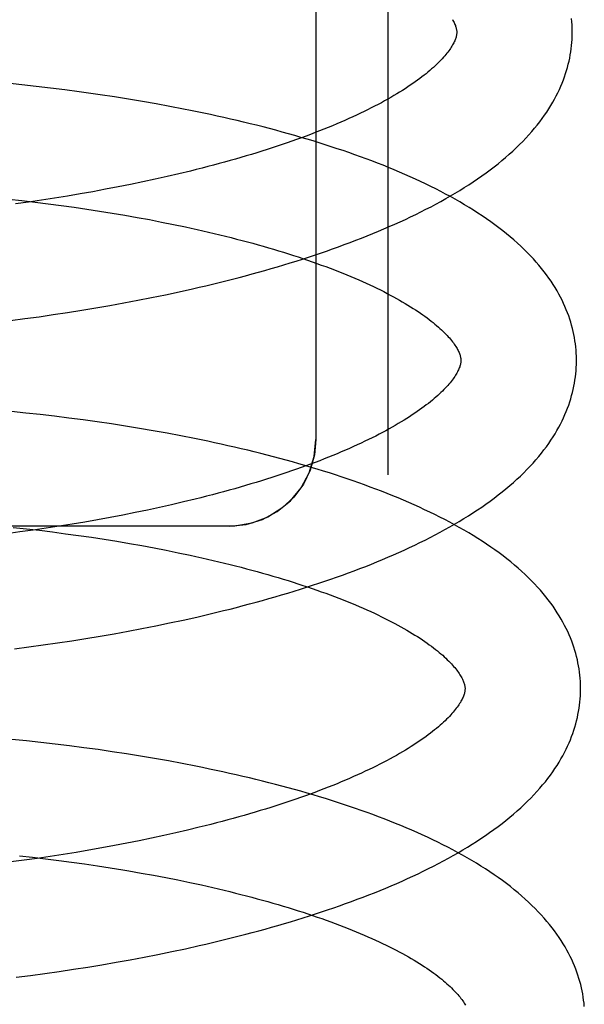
# Model space of a CAD drawing. Header units: inches. Extents: x 0 to 215, y 0 to 139.
# Tile 34 of 103: x 39.0271 to 39.1248, y 53.1208 to 53.2912. Entities that reach past the tile are written whole.
import ezdxf

# ---------------------------------------------------------------- set-up
doc = ezdxf.new("R2010")
doc.units = ezdxf.units.IN
doc.header["$LTSCALE"] = 11.804375
doc.header["$MEASUREMENT"] = 0
doc.linetypes.add('HIDDEN', pattern=[0.2, 0.1, -0.1])
doc.layers.add('DEFAULT_2', color=8, linetype='HIDDEN')

msp = doc.modelspace()

# ---------------------------------------------------------------- linework, layer by layer
at = {"layer": 'DEFAULT_2', "color": 8, "linetype": 'HIDDEN'}
for p, q in [((39.09083, 53.40176), (39.09083, 53.21243)), ((39.07833, 53.39145), (39.07833, 53.21854)), ((39.02747, 53.27992), (39.02498, 53.28018)), ((39.02995, 53.27965), (39.02747, 53.27992)), ((39.03242, 53.27936), (39.02995, 53.27965)), ((39.03489, 53.27905), (39.03242, 53.27936)), ((39.04103, 53.2782), (39.03859, 53.27855)), ((39.04347, 53.27783), (39.04103, 53.2782)), ((39.0459, 53.27745), (39.04347, 53.27783)), ((39.04831, 53.27705), (39.0459, 53.27745)), ((39.05071, 53.27662), (39.04831, 53.27705)), ((39.05309, 53.27619), (39.05071, 53.27662)), ((39.05258, 53.26404), (39.0505, 53.26357)), ((39.05463, 53.26451), (39.05258, 53.26404)), ((39.05665, 53.265), (39.05463, 53.26451)), ((39.04412, 53.26225), (39.04195, 53.26184)), ((39.04627, 53.26268), (39.04412, 53.26225)), ((39.04839, 53.26312), (39.04627, 53.26268)), ((39.0505, 53.26357), (39.04839, 53.26312)), ((39.03533, 53.26068), (39.03309, 53.26032)), ((39.03755, 53.26105), (39.03533, 53.26068)), ((39.03976, 53.26143), (39.03755, 53.26105)), ((39.04195, 53.26184), (39.03976, 53.26143)), ((39.02519, 53.26014), (39.02747, 53.25989)), ((39.02859, 53.25964), (39.02632, 53.25933)), ((39.02747, 53.25989), (39.02974, 53.25962)), ((39.03085, 53.25997), (39.02859, 53.25964)), ((39.02974, 53.25962), (39.032, 53.25934)), ((39.03309, 53.26032), (39.03085, 53.25997)), ((39.032, 53.25934), (39.03425, 53.25905)), ((39.03425, 53.25905), (39.03649, 53.25874)), ((39.03649, 53.25874), (39.03871, 53.25842)), ((39.03871, 53.25842), (39.04091, 53.25808)), ((39.04091, 53.25808), (39.0431, 53.25773)), ((39.0431, 53.25773), (39.04527, 53.25736)), ((39.04527, 53.25736), (39.04742, 53.25698)), ((39.04742, 53.25698), (39.04955, 53.25659)), ((39.04955, 53.25659), (39.05165, 53.25618)), ((39.05165, 53.25618), (39.05372, 53.25577)), ((39.04992, 53.2431), (39.05229, 53.24359)), ((39.05229, 53.24359), (39.05466, 53.2441)), ((39.05466, 53.2441), (39.057, 53.24462)), ((39.04026, 53.24131), (39.04269, 53.24173)), ((39.04269, 53.24173), (39.04511, 53.24217)), ((39.04511, 53.24217), (39.04752, 53.24263)), ((39.04752, 53.24263), (39.04992, 53.2431)), ((39.03042, 53.2398), (39.03289, 53.24015)), ((39.03289, 53.24015), (39.03536, 53.24052)), ((39.03536, 53.24052), (39.03781, 53.24091)), ((39.03781, 53.24091), (39.04026, 53.24131)), ((39.02547, 53.23914), (39.02795, 53.23946)), ((39.02795, 53.23946), (39.03042, 53.2398)), ((39.02815, 53.22313), (39.02567, 53.22339)), ((39.03063, 53.22286), (39.02815, 53.22313)), ((39.03311, 53.22257), (39.03063, 53.22286)), ((39.03558, 53.22226), (39.03311, 53.22257)), ((39.03805, 53.22194), (39.03558, 53.22226)), ((39.0405, 53.22159), (39.03805, 53.22194)), ((39.04295, 53.22123), (39.0405, 53.22159)), ((39.04538, 53.22086), (39.04295, 53.22123)), ((39.0478, 53.22046), (39.04538, 53.22086)), ((39.0502, 53.22005), (39.0478, 53.22046)), ((39.05259, 53.21962), (39.0502, 53.22005)), ((39.05497, 53.21917), (39.05259, 53.21962)), ((39.05543, 53.20774), (39.05338, 53.20726)), ((39.05745, 53.20823), (39.05543, 53.20774)), ((39.04919, 53.20634), (39.04707, 53.2059)), ((39.0513, 53.2068), (39.04919, 53.20634)), ((39.05338, 53.20726), (39.0513, 53.2068)), ((39.03835, 53.20427), (39.03613, 53.2039)), ((39.04056, 53.20466), (39.03835, 53.20427)), ((39.04275, 53.20506), (39.04056, 53.20466)), ((39.04492, 53.20547), (39.04275, 53.20506)), ((39.04707, 53.2059), (39.04492, 53.20547)), ((39.06333, 53.20354), (38.84333, 53.20354)), ((39.02711, 53.20255), (39.02484, 53.20225)), ((39.02596, 53.20334), (39.02824, 53.20309)), ((39.02938, 53.20286), (39.02711, 53.20255)), ((39.02824, 53.20309), (39.03051, 53.20283)), ((39.03164, 53.20319), (39.02938, 53.20286)), ((39.03051, 53.20283), (39.03278, 53.20255)), ((39.03389, 53.20354), (39.03164, 53.20319)), ((39.03278, 53.20255), (39.03503, 53.20225)), ((39.03613, 53.2039), (39.03389, 53.20354)), ((39.03503, 53.20225), (39.03727, 53.20194)), ((39.03727, 53.20194), (39.03949, 53.20162)), ((39.03949, 53.20162), (39.0417, 53.20128)), ((39.0417, 53.20128), (39.04389, 53.20093)), ((39.04389, 53.20093), (39.04606, 53.20056)), ((39.04606, 53.20056), (39.04821, 53.20018)), ((39.04821, 53.20018), (39.05033, 53.19979)), ((39.05033, 53.19979), (39.05243, 53.19938)), ((39.05243, 53.19938), (39.05451, 53.19896)), ((39.05301, 53.1868), (39.05538, 53.1873)), ((39.05538, 53.1873), (39.05772, 53.18783)), ((39.04583, 53.18538), (39.04824, 53.18584)), ((39.04824, 53.18584), (39.05064, 53.18631)), ((39.05064, 53.18631), (39.05301, 53.1868)), ((39.03608, 53.18373), (39.03853, 53.18412)), ((39.03853, 53.18412), (39.04098, 53.18452)), ((39.04098, 53.18452), (39.04341, 53.18494)), ((39.04341, 53.18494), (39.04583, 53.18538)), ((39.02619, 53.18235), (39.02867, 53.18267)), ((39.02867, 53.18267), (39.03115, 53.183)), ((39.03115, 53.183), (39.03361, 53.18336)), ((39.03361, 53.18336), (39.03608, 53.18373)), ((39.02824, 53.16641), (39.02574, 53.16666)), ((39.03073, 53.16614), (39.02824, 53.16641)), ((39.03322, 53.16585), (39.03073, 53.16614)), ((39.03571, 53.16555), (39.03322, 53.16585)), ((39.03818, 53.16522), (39.03571, 53.16555)), ((39.04065, 53.16488), (39.03818, 53.16522)), ((39.04311, 53.16453), (39.04065, 53.16488)), ((39.04555, 53.16415), (39.04311, 53.16453)), ((39.04799, 53.16376), (39.04555, 53.16415)), ((39.0504, 53.16335), (39.04799, 53.16376)), ((39.05281, 53.16292), (39.0504, 53.16335)), ((39.0552, 53.16248), (39.05281, 53.16292)), ((39.05817, 53.15144), (39.05615, 53.15095)), ((39.05202, 53.15), (39.04991, 53.14955)), ((39.05409, 53.15047), (39.05202, 53.15)), ((39.05615, 53.15095), (39.05409, 53.15047)), ((39.04346, 53.14827), (39.04128, 53.14787)), ((39.04563, 53.14868), (39.04346, 53.14827)), ((39.04778, 53.14911), (39.04563, 53.14868)), ((39.04991, 53.14955), (39.04778, 53.14911)), ((39.02703, 53.14651), (39.0293, 53.14626)), ((39.03236, 53.1464), (39.0301, 53.14607)), ((39.03461, 53.14675), (39.03236, 53.1464)), ((39.03685, 53.14711), (39.03461, 53.14675)), ((39.03907, 53.14748), (39.03685, 53.14711)), ((39.04128, 53.14787), (39.03907, 53.14748)), ((39.02783, 53.14576), (39.02555, 53.14546)), ((39.0301, 53.14607), (39.02783, 53.14576)), ((39.0293, 53.14626), (39.03157, 53.14599)), ((39.03157, 53.14599), (39.03383, 53.14571)), ((39.03383, 53.14571), (39.03607, 53.14542)), ((39.03607, 53.14542), (39.0383, 53.14511)), ((39.0383, 53.14511), (39.04052, 53.14478)), ((39.04052, 53.14478), (39.04272, 53.14444)), ((39.04598, 53.14391), (39.04813, 53.14353)), ((39.04813, 53.14353), (39.05026, 53.14314)), ((39.05026, 53.14314), (39.05237, 53.14274)), ((39.05237, 53.14274), (39.05445, 53.14233)), ((39.05445, 53.14233), (39.0565, 53.1419)), ((39.05577, 53.13044), (39.05813, 53.13097)), ((39.04861, 53.12898), (39.05101, 53.12945)), ((39.05101, 53.12945), (39.0534, 53.12994)), ((39.0534, 53.12994), (39.05577, 53.13044)), ((39.03886, 53.12726), (39.04132, 53.12766)), ((39.04132, 53.12766), (39.04376, 53.12808)), ((39.04376, 53.12808), (39.04619, 53.12852)), ((39.04619, 53.12852), (39.04861, 53.12898)), ((39.02897, 53.12582), (39.03145, 53.12616)), ((39.03145, 53.12616), (39.03393, 53.12651)), ((39.03393, 53.12651), (39.0364, 53.12688)), ((39.0364, 53.12688), (39.03886, 53.12726)), ((39.02648, 53.1255), (39.02897, 53.12582))]:
    msp.add_line(p, q, dxfattribs=at)
for points in [[(39.10197, 53.29123), (39.10208, 53.29105), (39.10218, 53.29086), (39.10227, 53.29069), (39.10235, 53.29051), (39.10243, 53.29035), (39.10249, 53.29019), (39.10254, 53.29004), (39.10259, 53.28989), (39.10263, 53.28976), (39.10266, 53.28963), (39.10269, 53.2895), (39.1027, 53.28938), (39.10272, 53.28926), (39.10273, 53.28915), (39.10273, 53.28904)], [(39.12273, 53.2893), (39.12272, 53.28975), (39.12269, 53.29029), (39.12266, 53.29083), (39.12261, 53.29137)], [(39.10273, 53.28904), (39.10273, 53.28893), (39.10272, 53.28882), (39.10271, 53.28869), (39.1027, 53.28857), (39.10267, 53.28844), (39.10264, 53.28831), (39.10261, 53.28816), (39.10256, 53.28802), (39.10251, 53.28786), (39.10245, 53.2877), (39.10238, 53.28753), (39.1023, 53.28736), (39.10221, 53.28718), (39.10212, 53.287), (39.10201, 53.28681), (39.1019, 53.28662), (39.10178, 53.28642), (39.10165, 53.28622), (39.10151, 53.28601), (39.10136, 53.2858), (39.1012, 53.28559), (39.10102, 53.28537), (39.10084, 53.28514), (39.10065, 53.28491), (39.10044, 53.28468), (39.10023, 53.28444), (39.1, 53.28419), (39.09976, 53.28395), (39.09951, 53.2837), (39.09925, 53.28344), (39.09897, 53.28318), (39.09869, 53.28292), (39.09839, 53.28266), (39.09808, 53.28239), (39.09775, 53.28212), (39.09742, 53.28184), (39.09707, 53.28157), (39.0967, 53.28128), (39.09633, 53.281), (39.09594, 53.28071), (39.09554, 53.28043), (39.09512, 53.28014), (39.09469, 53.27984), (39.09425, 53.27955), (39.0938, 53.27925), (39.09333, 53.27896), (39.09285, 53.27866), (39.09236, 53.27836), (39.09185, 53.27805), (39.09133, 53.27775), (39.09079, 53.27745), (39.09024, 53.27714), (39.08968, 53.27683), (39.08911, 53.27653), (39.08852, 53.27622), (39.08792, 53.27591), (39.08731, 53.27561), (39.08668, 53.2753), (39.08605, 53.27499), (39.0854, 53.27468), (39.08473, 53.27438), (39.08406, 53.27407), (39.08337, 53.27377), (39.08267, 53.27346), (39.08196, 53.27316), (39.08124, 53.27285), (39.0805, 53.27255), (39.07975, 53.27225), (39.07899, 53.27195), (39.07822, 53.27165), (39.07744, 53.27135), (39.07664, 53.27105), (39.07584, 53.27075), (39.07502, 53.27046), (39.0742, 53.27017), (39.07336, 53.26987), (39.07251, 53.26958), (39.07165, 53.2693), (39.07078, 53.26901), (39.06991, 53.26873), (39.06902, 53.26845), (39.06812, 53.26817), (39.06721, 53.26789), (39.0663, 53.26761), (39.06537, 53.26734), (39.06443, 53.26707), (39.06349, 53.2668), (39.06254, 53.26654), (39.06158, 53.26628), (39.06061, 53.26602), (39.05963, 53.26576), (39.05865, 53.2655), (39.05765, 53.26525), (39.05665, 53.265)], [(39.057, 53.24462), (39.05816, 53.24489), (39.05932, 53.24516), (39.06048, 53.24544), (39.06163, 53.24572), (39.06277, 53.24601), (39.06391, 53.2463), (39.06504, 53.24659), (39.06617, 53.24689), (39.06729, 53.24719), (39.0684, 53.2475), (39.06951, 53.24781), (39.07061, 53.24812), (39.0717, 53.24845), (39.07279, 53.24877), (39.07387, 53.2491), (39.07494, 53.24943), (39.07601, 53.24977), (39.07707, 53.25011), (39.07812, 53.25046), (39.07916, 53.25081), (39.0802, 53.25116), (39.08123, 53.25152), (39.08225, 53.25189), (39.08326, 53.25226), (39.08427, 53.25263), (39.08526, 53.25301), (39.08625, 53.25339), (39.08723, 53.25378), (39.0882, 53.25418), (39.08916, 53.25457), (39.09012, 53.25498), (39.09106, 53.25538), (39.092, 53.2558), (39.09292, 53.25622), (39.09384, 53.25664), (39.09475, 53.25707), (39.09565, 53.2575), (39.09653, 53.25794), (39.09741, 53.25838), (39.09828, 53.25883), (39.09914, 53.25929), (39.09998, 53.25975), (39.10082, 53.26022), (39.10164, 53.26069), (39.10245, 53.26117), (39.10326, 53.26166), (39.10404, 53.26215), (39.10482, 53.26264), (39.10559, 53.26314), (39.10634, 53.26365), (39.10707, 53.26416), (39.1078, 53.26468), (39.10851, 53.26521), (39.1092, 53.26574), (39.10988, 53.26627), (39.11054, 53.26681), (39.11119, 53.26736), (39.11182, 53.26791), (39.11244, 53.26846), (39.11303, 53.26902), (39.11361, 53.26958), (39.11416, 53.27014), (39.1147, 53.2707), (39.11522, 53.27126), (39.11572, 53.27183), (39.1162, 53.27239), (39.11666, 53.27296), (39.1171, 53.27352), (39.11753, 53.27409), (39.11793, 53.27465), (39.11831, 53.27521), (39.11868, 53.27578), (39.11903, 53.27634), (39.11936, 53.27689), (39.11967, 53.27745), (39.11996, 53.27801), (39.12024, 53.27856), (39.1205, 53.27911), (39.12075, 53.27966), (39.12098, 53.28021), (39.12119, 53.28076), (39.12139, 53.2813), (39.12158, 53.28185), (39.12175, 53.28239), (39.1219, 53.28293), (39.12204, 53.28347), (39.12217, 53.28401), (39.12229, 53.28455), (39.12239, 53.28509), (39.12248, 53.28563), (39.12255, 53.28617), (39.12261, 53.28671), (39.12266, 53.28724), (39.1227, 53.28778), (39.12272, 53.28832), (39.12273, 53.28885), (39.12273, 53.2893)], [(39.03859, 53.27855), (39.03736, 53.27872), (39.03489, 53.27905)], [(39.12345, 53.2325), (39.12344, 53.23296), (39.12342, 53.23349), (39.12338, 53.23403), (39.12333, 53.23456), (39.12327, 53.2351), (39.12319, 53.23563), (39.1231, 53.23617), (39.123, 53.2367), (39.12289, 53.23724), (39.12276, 53.23778), (39.12261, 53.23831), (39.12246, 53.23885), (39.12229, 53.23939), (39.12211, 53.23993), (39.12191, 53.24047), (39.12169, 53.24101), (39.12147, 53.24155), (39.12122, 53.24209), (39.12096, 53.24263), (39.12069, 53.24318), (39.1204, 53.24372), (39.12009, 53.24427), (39.11976, 53.24482), (39.11942, 53.24537), (39.11906, 53.24592), (39.11868, 53.24647), (39.11828, 53.24702), (39.11786, 53.24758), (39.11743, 53.24813), (39.11697, 53.24869), (39.11649, 53.24924), (39.116, 53.24979), (39.11549, 53.25034), (39.11495, 53.25089), (39.1144, 53.25144), (39.11383, 53.25199), (39.11324, 53.25253), (39.11263, 53.25308), (39.112, 53.25361), (39.11136, 53.25414), (39.1107, 53.25467), (39.11002, 53.25519), (39.10933, 53.25571), (39.10862, 53.25622), (39.1079, 53.25673), (39.10716, 53.25723), (39.10641, 53.25773), (39.10565, 53.25822), (39.10487, 53.2587), (39.10408, 53.25918), (39.10328, 53.25965), (39.10246, 53.26011), (39.10164, 53.26057), (39.1008, 53.26102), (39.09996, 53.26147), (39.0991, 53.2619), (39.09823, 53.26234), (39.09735, 53.26277), (39.09646, 53.26319), (39.09557, 53.2636), (39.09466, 53.26402), (39.09374, 53.26442), (39.09281, 53.26482), (39.09188, 53.26521), (39.09093, 53.2656), (39.08998, 53.26599), (39.08902, 53.26637), (39.08804, 53.26674), (39.08706, 53.26711), (39.08607, 53.26747), (39.08508, 53.26783), (39.08407, 53.26818), (39.08306, 53.26853), (39.08204, 53.26887), (39.08101, 53.26921), (39.07997, 53.26954), (39.07893, 53.26987), (39.07788, 53.2702), (39.07682, 53.27052), (39.07575, 53.27083), (39.07468, 53.27114), (39.07359, 53.27145), (39.07251, 53.27175), (39.07141, 53.27205), (39.07031, 53.27234), (39.0692, 53.27263), (39.06809, 53.27291), (39.06697, 53.27319), (39.06584, 53.27346), (39.06471, 53.27373), (39.06357, 53.274), (39.06243, 53.27426), (39.06128, 53.27451), (39.06012, 53.27477), (39.05896, 53.27501), (39.0578, 53.27526), (39.05663, 53.2755), (39.05545, 53.27573), (39.05309, 53.27619)], [(39.05372, 53.25577), (39.05577, 53.25533), (39.05678, 53.25511), (39.05779, 53.25489), (39.05879, 53.25466), (39.05978, 53.25443), (39.06076, 53.2542), (39.06174, 53.25397), (39.06271, 53.25373), (39.06367, 53.25349), (39.06462, 53.25324), (39.06556, 53.253), (39.06649, 53.25275), (39.06741, 53.2525), (39.06833, 53.25224), (39.06923, 53.25198), (39.07012, 53.25173), (39.07101, 53.25146), (39.07188, 53.2512), (39.07275, 53.25094), (39.0736, 53.25067), (39.07445, 53.2504), (39.07528, 53.25013), (39.07611, 53.24985), (39.07692, 53.24958), (39.07772, 53.2493), (39.07851, 53.24902), (39.07929, 53.24874), (39.08005, 53.24846), (39.08081, 53.24818), (39.08155, 53.24789), (39.08228, 53.24761), (39.083, 53.24732), (39.08371, 53.24703), (39.0844, 53.24674), (39.08509, 53.24646), (39.08576, 53.24617), (39.08641, 53.24588), (39.08706, 53.24558), (39.08769, 53.24529), (39.08831, 53.245), (39.08892, 53.24471), (39.08951, 53.24442), (39.0901, 53.24413), (39.09066, 53.24383), (39.09122, 53.24354), (39.09176, 53.24325), (39.09229, 53.24296), (39.0928, 53.24267), (39.09331, 53.24239), (39.0938, 53.2421), (39.09427, 53.24181), (39.09473, 53.24153), (39.09518, 53.24124), (39.09562, 53.24096), (39.09604, 53.24068), (39.09645, 53.24041), (39.09684, 53.24013), (39.09723, 53.23986), (39.0976, 53.23959), (39.09795, 53.23932), (39.0983, 53.23905), (39.09863, 53.23879), (39.09895, 53.23853), (39.09925, 53.23827), (39.09955, 53.23801), (39.09983, 53.23776), (39.1001, 53.23751), (39.10035, 53.23727), (39.1006, 53.23703), (39.10083, 53.23679), (39.10105, 53.23656), (39.10126, 53.23633), (39.10146, 53.23611), (39.10165, 53.23589), (39.10182, 53.23567), (39.10199, 53.23546), (39.10215, 53.23525), (39.10229, 53.23505), (39.10243, 53.23485), (39.10256, 53.23466), (39.10268, 53.23447), (39.10279, 53.23428), (39.10289, 53.2341), (39.10298, 53.23392), (39.10306, 53.23375), (39.10314, 53.23358), (39.1032, 53.23342), (39.10326, 53.23326), (39.10331, 53.23312), (39.10335, 53.23298), (39.10338, 53.23284), (39.1034, 53.23271), (39.10342, 53.23259), (39.10344, 53.23247), (39.10345, 53.23236), (39.10345, 53.23225)], [(39.10345, 53.23225), (39.10345, 53.23215), (39.10344, 53.23203), (39.10343, 53.23191), (39.10342, 53.23179), (39.1034, 53.23167), (39.10337, 53.23154), (39.10333, 53.2314), (39.10329, 53.23125), (39.10324, 53.2311), (39.10318, 53.23094), (39.10311, 53.23077), (39.10303, 53.2306), (39.10295, 53.23042), (39.10285, 53.23023), (39.10275, 53.23004), (39.10264, 53.22985), (39.10251, 53.22965), (39.10238, 53.22945), (39.10224, 53.22924), (39.10209, 53.22903), (39.10193, 53.22882), (39.10176, 53.2286), (39.10158, 53.22837), (39.10139, 53.22815), (39.10119, 53.22791), (39.10097, 53.22767), (39.10075, 53.22743), (39.10051, 53.22718), (39.10026, 53.22693), (39.1, 53.22668), (39.09972, 53.22642), (39.09944, 53.22616), (39.09914, 53.22589), (39.09883, 53.22563), (39.09851, 53.22535), (39.09817, 53.22508), (39.09782, 53.2248), (39.09746, 53.22452), (39.09709, 53.22424), (39.0967, 53.22395), (39.0963, 53.22366), (39.09588, 53.22337), (39.09545, 53.22308), (39.09501, 53.22279), (39.09456, 53.22249), (39.0941, 53.22219), (39.09362, 53.22189), (39.09312, 53.22159), (39.09262, 53.22129), (39.0921, 53.22099), (39.09156, 53.22068), (39.09102, 53.22038), (39.09046, 53.22007), (39.08988, 53.21977), (39.0893, 53.21946), (39.0887, 53.21915), (39.08809, 53.21884), (39.08746, 53.21854), (39.08683, 53.21823), (39.08618, 53.21792), (39.08552, 53.21761), (39.08484, 53.21731), (39.08415, 53.217), (39.08346, 53.2167), (39.08274, 53.21639), (39.08202, 53.21609), (39.08129, 53.21578), (39.08054, 53.21548), (39.07978, 53.21518), (39.07901, 53.21488), (39.07823, 53.21458), (39.07743, 53.21428), (39.07663, 53.21399), (39.07581, 53.21369), (39.07499, 53.2134), (39.07415, 53.21311), (39.0733, 53.21282), (39.07245, 53.21253), (39.07158, 53.21224), (39.0707, 53.21196), (39.06981, 53.21168), (39.06891, 53.2114), (39.06801, 53.21112), (39.06709, 53.21085), (39.06617, 53.21057), (39.06523, 53.2103), (39.06429, 53.21003), (39.06334, 53.20977), (39.06237, 53.20951), (39.06141, 53.20925), (39.06043, 53.20899), (39.05944, 53.20873), (39.05845, 53.20848), (39.05745, 53.20823)], [(39.05772, 53.18783), (39.05888, 53.1881), (39.06004, 53.18837), (39.0612, 53.18865), (39.06235, 53.18893), (39.06349, 53.18921), (39.06463, 53.1895), (39.06576, 53.1898), (39.06688, 53.1901), (39.068, 53.1904), (39.06912, 53.19071), (39.07022, 53.19102), (39.07132, 53.19133), (39.07242, 53.19165), (39.07351, 53.19198), (39.07459, 53.19231), (39.07566, 53.19264), (39.07673, 53.19298), (39.07778, 53.19332), (39.07884, 53.19367), (39.07988, 53.19402), (39.08092, 53.19437), (39.08194, 53.19473), (39.08296, 53.1951), (39.08398, 53.19547), (39.08498, 53.19584), (39.08598, 53.19622), (39.08697, 53.1966), (39.08795, 53.19699), (39.08892, 53.19738), (39.08988, 53.19778), (39.09083, 53.19818), (39.09178, 53.19859), (39.09271, 53.199), (39.09364, 53.19942), (39.09456, 53.19984), (39.09546, 53.20027), (39.09636, 53.20071), (39.09725, 53.20115), (39.09813, 53.20159), (39.09899, 53.20204), (39.09985, 53.2025), (39.1007, 53.20296), (39.10153, 53.20342), (39.10236, 53.2039), (39.10317, 53.20438), (39.10397, 53.20486), (39.10476, 53.20535), (39.10554, 53.20585), (39.1063, 53.20635), (39.10706, 53.20686), (39.10779, 53.20737), (39.10852, 53.20789), (39.10923, 53.20842), (39.10992, 53.20895), (39.1106, 53.20948), (39.11126, 53.21002), (39.11191, 53.21057), (39.11254, 53.21112), (39.11315, 53.21167), (39.11375, 53.21222), (39.11433, 53.21278), (39.11488, 53.21334), (39.11542, 53.21391), (39.11594, 53.21447), (39.11644, 53.21504), (39.11692, 53.2156), (39.11738, 53.21617), (39.11783, 53.21673), (39.11825, 53.2173), (39.11865, 53.21786), (39.11903, 53.21842), (39.1194, 53.21899), (39.11975, 53.21955), (39.12008, 53.2201), (39.12039, 53.22066), (39.12068, 53.22122), (39.12096, 53.22177), (39.12122, 53.22232), (39.12147, 53.22287), (39.1217, 53.22342), (39.12191, 53.22397), (39.12211, 53.22451), (39.1223, 53.22506), (39.12247, 53.2256), (39.12262, 53.22614), (39.12276, 53.22668), (39.12289, 53.22722), (39.12301, 53.22776), (39.12311, 53.2283), (39.1232, 53.22884), (39.12327, 53.22938), (39.12333, 53.22992), (39.12338, 53.23045), (39.12342, 53.23099), (39.12344, 53.23152), (39.12345, 53.23206), (39.12345, 53.23251)], [(39.12417, 53.17571), (39.12416, 53.17617), (39.12414, 53.1767), (39.1241, 53.17724), (39.12405, 53.17777), (39.12399, 53.17831), (39.12391, 53.17884), (39.12382, 53.17938), (39.12372, 53.17991), (39.12361, 53.18045), (39.12348, 53.18099), (39.12333, 53.18152), (39.12318, 53.18206), (39.12301, 53.1826), (39.12282, 53.18314), (39.12263, 53.18368), (39.12241, 53.18422), (39.12218, 53.18476), (39.12194, 53.1853), (39.12168, 53.18585), (39.12141, 53.18639), (39.12111, 53.18694), (39.1208, 53.18748), (39.12048, 53.18803), (39.12014, 53.18858), (39.11977, 53.18913), (39.1194, 53.18968), (39.119, 53.19024), (39.11858, 53.19079), (39.11814, 53.19134), (39.11769, 53.1919), (39.11721, 53.19245), (39.11672, 53.193), (39.11621, 53.19355), (39.11567, 53.1941), (39.11512, 53.19465), (39.11455, 53.1952), (39.11396, 53.19574), (39.11335, 53.19628), (39.11273, 53.19682), (39.11208, 53.19735), (39.11142, 53.19788), (39.11075, 53.1984), (39.11005, 53.19892), (39.10935, 53.19943), (39.10862, 53.19994), (39.10789, 53.20044), (39.10714, 53.20093), (39.10637, 53.20142), (39.10559, 53.20191), (39.1048, 53.20238), (39.104, 53.20285), (39.10318, 53.20332), (39.10236, 53.20378), (39.10152, 53.20423), (39.10067, 53.20468), (39.09981, 53.20512), (39.09895, 53.20555), (39.09807, 53.20598), (39.09718, 53.2064), (39.09628, 53.20682), (39.09537, 53.20723), (39.09446, 53.20763), (39.09353, 53.20803), (39.09259, 53.20843), (39.09165, 53.20881), (39.09069, 53.2092), (39.08973, 53.20958), (39.08875, 53.20995), (39.08777, 53.21032), (39.08679, 53.21068), (39.08579, 53.21104), (39.08478, 53.21139), (39.08377, 53.21174), (39.08275, 53.21208), (39.08172, 53.21242), (39.08068, 53.21276), (39.07964, 53.21309), (39.07858, 53.21341), (39.07752, 53.21373), (39.07646, 53.21405), (39.07538, 53.21436), (39.0743, 53.21466), (39.07321, 53.21496), (39.07212, 53.21526), (39.07101, 53.21555), (39.06991, 53.21584), (39.06879, 53.21612), (39.06767, 53.2164), (39.06654, 53.21668), (39.06541, 53.21695), (39.06427, 53.21721), (39.06313, 53.21747), (39.06198, 53.21773), (39.06082, 53.21798), (39.05966, 53.21823), (39.05849, 53.21847), (39.05732, 53.21871), (39.05497, 53.21917)], [(39.06333, 53.20354), (39.06627, 53.20383), (39.06908, 53.20468), (39.07167, 53.20607), (39.07394, 53.20793), (39.0758, 53.2102), (39.07719, 53.21279), (39.07804, 53.21561), (39.07833, 53.21854)], [(39.07833, 53.21854), (39.07809, 53.21588), (39.07737, 53.21325), (39.07618, 53.2108), (39.07455, 53.20858), (39.07248, 53.20665), (39.07004, 53.20512), (39.06727, 53.20406), (39.06429, 53.20357), (39.06333, 53.20354)], [(39.05451, 53.19896), (39.05656, 53.19853), (39.05757, 53.19831), (39.05858, 53.19808), (39.05958, 53.19786), (39.06057, 53.19763), (39.06155, 53.19739), (39.06253, 53.19716), (39.06349, 53.19692), (39.06445, 53.19668), (39.0654, 53.19643), (39.06634, 53.19619), (39.06728, 53.19594), (39.0682, 53.19569), (39.06911, 53.19543), (39.07002, 53.19517), (39.07091, 53.19492), (39.0718, 53.19465), (39.07267, 53.19439), (39.07354, 53.19412), (39.07439, 53.19386), (39.07524, 53.19359), (39.07607, 53.19331), (39.07689, 53.19304), (39.0777, 53.19276), (39.07851, 53.19249), (39.07929, 53.19221), (39.08007, 53.19193), (39.08084, 53.19164), (39.08159, 53.19136), (39.08234, 53.19108), (39.08307, 53.19079), (39.08378, 53.1905), (39.08449, 53.19022), (39.08518, 53.18993), (39.08587, 53.18964), (39.08654, 53.18935), (39.08719, 53.18906), (39.08784, 53.18877), (39.08847, 53.18848), (39.08909, 53.18818), (39.0897, 53.18789), (39.09029, 53.1876), (39.09087, 53.18731), (39.09144, 53.18702), (39.09199, 53.18672), (39.09253, 53.18643), (39.09306, 53.18614), (39.09357, 53.18585), (39.09407, 53.18557), (39.09456, 53.18528), (39.09503, 53.185), (39.09549, 53.18471), (39.09594, 53.18443), (39.09638, 53.18415), (39.0968, 53.18387), (39.09721, 53.18359), (39.0976, 53.18331), (39.09798, 53.18304), (39.09835, 53.18277), (39.09871, 53.1825), (39.09905, 53.18223), (39.09938, 53.18197), (39.0997, 53.18171), (39.1, 53.18145), (39.1003, 53.1812), (39.10058, 53.18095), (39.10084, 53.1807), (39.1011, 53.18045), (39.10134, 53.18021), (39.10158, 53.17998), (39.1018, 53.17974), (39.10201, 53.17951), (39.1022, 53.17929), (39.10239, 53.17907), (39.10257, 53.17885), (39.10273, 53.17864), (39.10289, 53.17844), (39.10303, 53.17823), (39.10317, 53.17804), (39.10329, 53.17784), (39.10341, 53.17765), (39.10352, 53.17746), (39.10362, 53.17728), (39.10371, 53.1771), (39.10379, 53.17693), (39.10387, 53.17677), (39.10393, 53.17661), (39.10398, 53.17646), (39.10403, 53.17631), (39.10407, 53.17617), (39.1041, 53.17604), (39.10413, 53.17592), (39.10415, 53.1758), (39.10416, 53.17568), (39.10417, 53.17556), (39.10417, 53.17546)], [(39.05813, 53.13097), (39.0593, 53.13123), (39.06046, 53.13151), (39.06162, 53.13178), (39.06277, 53.13206), (39.06392, 53.13235), (39.06506, 53.13264), (39.0662, 53.13293), (39.06733, 53.13323), (39.06846, 53.13353), (39.06957, 53.13384), (39.07069, 53.13415), (39.07179, 53.13447), (39.07289, 53.13479), (39.07398, 53.13511), (39.07507, 53.13544), (39.07615, 53.13577), (39.07722, 53.13611), (39.07828, 53.13645), (39.07934, 53.1368), (39.08038, 53.13715), (39.08143, 53.13751), (39.08246, 53.13787), (39.08348, 53.13823), (39.0845, 53.1386), (39.08551, 53.13898), (39.08651, 53.13935), (39.0875, 53.13974), (39.08849, 53.14013), (39.08946, 53.14052), (39.09043, 53.14092), (39.09139, 53.14132), (39.09234, 53.14173), (39.09328, 53.14214), (39.09421, 53.14256), (39.09513, 53.14298), (39.09604, 53.14341), (39.09694, 53.14385), (39.09783, 53.14429), (39.09872, 53.14473), (39.09959, 53.14518), (39.10045, 53.14564), (39.1013, 53.1461), (39.10214, 53.14657), (39.10297, 53.14704), (39.10378, 53.14752), (39.10459, 53.14801), (39.10538, 53.1485), (39.10616, 53.149), (39.10693, 53.1495), (39.10769, 53.15001), (39.10843, 53.15052), (39.10916, 53.15105), (39.10988, 53.15157), (39.11058, 53.15211), (39.11126, 53.15264), (39.11193, 53.15319), (39.11258, 53.15373), (39.11321, 53.15428), (39.11383, 53.15483), (39.11442, 53.15539), (39.115, 53.15595), (39.11556, 53.15651), (39.1161, 53.15707), (39.11662, 53.15763), (39.11712, 53.1582), (39.1176, 53.15877), (39.11807, 53.15933), (39.11851, 53.1599), (39.11894, 53.16046), (39.11934, 53.16103), (39.11973, 53.16159), (39.12009, 53.16215), (39.12044, 53.16272), (39.12078, 53.16328), (39.12109, 53.16383), (39.12139, 53.16439), (39.12167, 53.16495), (39.12193, 53.1655), (39.12218, 53.16605), (39.12241, 53.1666), (39.12262, 53.16715), (39.12282, 53.1677), (39.12301, 53.16824), (39.12318, 53.16879), (39.12334, 53.16933), (39.12348, 53.16987), (39.12361, 53.17042), (39.12372, 53.17096), (39.12383, 53.1715), (39.12391, 53.17204), (39.12399, 53.17258), (39.12405, 53.17312), (39.1241, 53.17365), (39.12414, 53.17419), (39.12416, 53.17473), (39.12417, 53.17527), (39.12417, 53.17571)], [(39.10417, 53.17546), (39.10417, 53.17536), (39.10416, 53.17524), (39.10415, 53.17512), (39.10414, 53.175), (39.10412, 53.17488), (39.10409, 53.17474), (39.10405, 53.17461), (39.10401, 53.17446), (39.10396, 53.17431), (39.1039, 53.17415), (39.10383, 53.17398), (39.10375, 53.17381), (39.10367, 53.17363), (39.10357, 53.17344), (39.10347, 53.17325), (39.10336, 53.17306), (39.10323, 53.17286), (39.1031, 53.17266), (39.10296, 53.17245), (39.10281, 53.17224), (39.10265, 53.17203), (39.10248, 53.17181), (39.1023, 53.17158), (39.10211, 53.17135), (39.10191, 53.17112), (39.10169, 53.17088), (39.10147, 53.17064), (39.10123, 53.17039), (39.10098, 53.17014), (39.10072, 53.16989), (39.10044, 53.16963), (39.10016, 53.16937), (39.09986, 53.1691), (39.09955, 53.16884), (39.09923, 53.16856), (39.09889, 53.16829), (39.09854, 53.16801), (39.09818, 53.16773), (39.09781, 53.16745), (39.09742, 53.16716), (39.09702, 53.16687), (39.0966, 53.16658), (39.09617, 53.16629), (39.09573, 53.16599), (39.09528, 53.1657), (39.09482, 53.1654), (39.09434, 53.1651), (39.09384, 53.1648), (39.09334, 53.1645), (39.09282, 53.1642), (39.09228, 53.16389), (39.09174, 53.16359), (39.09118, 53.16328), (39.0906, 53.16297), (39.09002, 53.16267), (39.08942, 53.16236), (39.08881, 53.16205), (39.08818, 53.16175), (39.08755, 53.16144), (39.0869, 53.16113), (39.08624, 53.16082), (39.08556, 53.16052), (39.08487, 53.16021), (39.08418, 53.15991), (39.08346, 53.1596), (39.08274, 53.1593), (39.08201, 53.15899), (39.08126, 53.15869), (39.0805, 53.15839), (39.07973, 53.15809), (39.07895, 53.15779), (39.07815, 53.15749), (39.07735, 53.1572), (39.07653, 53.1569), (39.07571, 53.15661), (39.07487, 53.15632), (39.07402, 53.15603), (39.07316, 53.15574), (39.0723, 53.15545), (39.07142, 53.15517), (39.07053, 53.15489), (39.06963, 53.15461), (39.06873, 53.15433), (39.06781, 53.15405), (39.06688, 53.15378), (39.06595, 53.15351), (39.06501, 53.15324), (39.06405, 53.15298), (39.06309, 53.15271), (39.06212, 53.15245), (39.06115, 53.1522), (39.06016, 53.15194), (39.05917, 53.15169), (39.05817, 53.15144)], [(39.12482, 53.12045), (39.12477, 53.12099), (39.1247, 53.12153), (39.12463, 53.12207), (39.12454, 53.1226), (39.12444, 53.12314), (39.12432, 53.12368), (39.12419, 53.12422), (39.12405, 53.12476), (39.12389, 53.1253), (39.12372, 53.12584), (39.12353, 53.12638), (39.12333, 53.12692), (39.12312, 53.12747), (39.12289, 53.12801), (39.12264, 53.12855), (39.12238, 53.1291), (39.1221, 53.12965), (39.12181, 53.1302), (39.12149, 53.13075), (39.12117, 53.1313), (39.12082, 53.13185), (39.12045, 53.1324), (39.12007, 53.13296), (39.11967, 53.13351), (39.11925, 53.13406), (39.11881, 53.13462), (39.11835, 53.13517), (39.11787, 53.13573), (39.11737, 53.13628), (39.11685, 53.13684), (39.11632, 53.13739), (39.11576, 53.13794), (39.11518, 53.13849), (39.11459, 53.13903), (39.11397, 53.13957), (39.11334, 53.14011), (39.11269, 53.14065), (39.11203, 53.14118), (39.11134, 53.1417), (39.11064, 53.14222), (39.10993, 53.14274), (39.1092, 53.14324), (39.10846, 53.14375), (39.1077, 53.14424), (39.10693, 53.14473), (39.10615, 53.14522), (39.10535, 53.14569), (39.10454, 53.14616), (39.10372, 53.14663), (39.10289, 53.14709), (39.10205, 53.14754), (39.1012, 53.14799), (39.10033, 53.14843), (39.09946, 53.14886), (39.09857, 53.14929), (39.09768, 53.14971), (39.09677, 53.15013), (39.09586, 53.15054), (39.09494, 53.15095), (39.094, 53.15135), (39.09306, 53.15174), (39.09211, 53.15213), (39.09115, 53.15251), (39.09018, 53.15289), (39.0892, 53.15326), (39.08821, 53.15363), (39.08721, 53.154), (39.08621, 53.15435), (39.0852, 53.15471), (39.08418, 53.15506), (39.08315, 53.1554), (39.08211, 53.15574), (39.08107, 53.15607), (39.08002, 53.1564), (39.07896, 53.15672), (39.07789, 53.15704), (39.07682, 53.15736), (39.07573, 53.15767), (39.07465, 53.15797), (39.07355, 53.15828), (39.07245, 53.15857), (39.07134, 53.15886), (39.07022, 53.15915), (39.0691, 53.15943), (39.06797, 53.15971), (39.06684, 53.15999), (39.0657, 53.16026), (39.06455, 53.16052), (39.0634, 53.16078), (39.06225, 53.16104), (39.06108, 53.16129), (39.05992, 53.16153), (39.05874, 53.16178), (39.05756, 53.16201), (39.0552, 53.16248)], [(39.04272, 53.14444), (39.0449, 53.14409), (39.04598, 53.14391)], [(39.0565, 53.1419), (39.05853, 53.14146), (39.05953, 53.14124), (39.06053, 53.14101), (39.06151, 53.14078), (39.06249, 53.14055), (39.06347, 53.14031), (39.06443, 53.14007), (39.06538, 53.13983), (39.06633, 53.13959), (39.06726, 53.13934), (39.06819, 53.13909), (39.06911, 53.13884), (39.07002, 53.13859), (39.07092, 53.13833), (39.07181, 53.13807), (39.07269, 53.13781), (39.07356, 53.13755), (39.07442, 53.13728), (39.07528, 53.13701), (39.07612, 53.13674), (39.07694, 53.13647), (39.07776, 53.1362), (39.07857, 53.13592), (39.07937, 53.13564), (39.08015, 53.13537), (39.08093, 53.13509), (39.08169, 53.1348), (39.08244, 53.13452), (39.08318, 53.13424), (39.08391, 53.13395), (39.08462, 53.13367), (39.08532, 53.13338), (39.08601, 53.13309), (39.08669, 53.1328), (39.08736, 53.13251), (39.08801, 53.13222), (39.08865, 53.13193), (39.08928, 53.13164), (39.0899, 53.13135), (39.0905, 53.13106), (39.09109, 53.13077), (39.09167, 53.13048), (39.09223, 53.13019), (39.09278, 53.12989), (39.09332, 53.1296), (39.09385, 53.12932), (39.09436, 53.12903), (39.09486, 53.12874), (39.09534, 53.12845), (39.09581, 53.12817), (39.09627, 53.12788), (39.09672, 53.1276), (39.09715, 53.12732), (39.09757, 53.12704), (39.09797, 53.12677), (39.09836, 53.12649), (39.09874, 53.12622), (39.09911, 53.12595), (39.09946, 53.12568), (39.0998, 53.12542), (39.10013, 53.12515), (39.10045, 53.12489), (39.10075, 53.12463), (39.10104, 53.12438), (39.10132, 53.12413), (39.10159, 53.12388), (39.10184, 53.12364), (39.10208, 53.1234), (39.10231, 53.12317), (39.10253, 53.12294), (39.10274, 53.12271), (39.10293, 53.12249), (39.10312, 53.12227), (39.1033, 53.12205), (39.10346, 53.12184), (39.10362, 53.12163), (39.10376, 53.12143), (39.10389, 53.12123), (39.10402, 53.12104), (39.10414, 53.12085), (39.10424, 53.12067)]]:
    msp.add_lwpolyline(points, dxfattribs=at)

doc.saveas('drawing.dxf')
